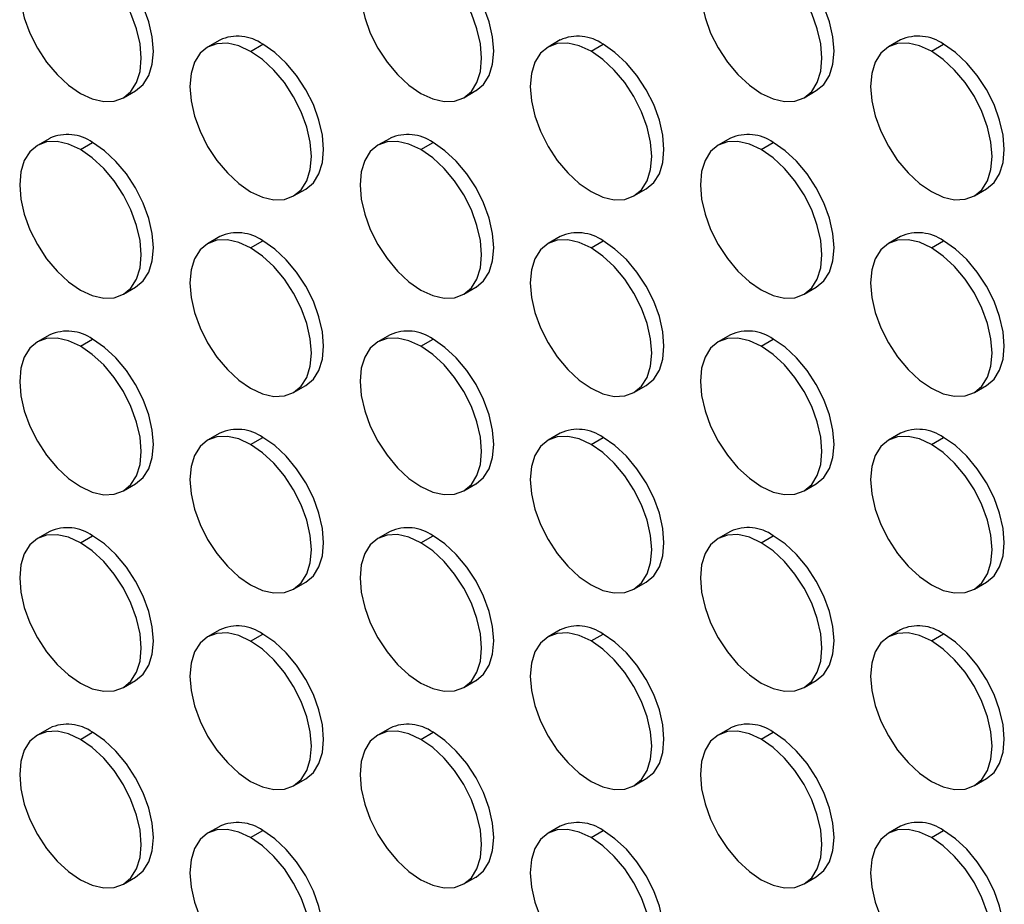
# Model space of a CAD drawing. Header units: millimetres. Extents: x 0 to 2794, y 0 to 2159.
# Tile 29 of 44: x 2425 to 2539, y 1289 to 1392. Entities that reach past the tile are written whole.
import ezdxf

# ---------------------------------------------------------------- set-up
doc = ezdxf.new("R2010")
doc.units = ezdxf.units.MM
doc.header["$LTSCALE"] = 10

msp = doc.modelspace()

# ---------------------------------------------------------------- linework, layer by layer
for p, q in [((2447.9, 1389.8), (2446.48, 1388.99)), ((2487.49, 1389.81), (2486.08, 1388.99)), ((2527.09, 1389.81), (2525.68, 1389)), ((2451.48, 1388.49), (2452.9, 1389.31)), ((2491.08, 1388.5), (2492.49, 1389.31)), ((2530.68, 1388.5), (2532.09, 1389.32)), ((2436.68, 1383.1), (2438.1, 1383.91)), ((2476.28, 1383.1), (2477.69, 1383.92)), ((2515.88, 1383.1), (2517.29, 1383.92)), ((2428.1, 1378.37), (2426.68, 1377.55)), ((2467.7, 1378.37), (2466.28, 1377.56)), ((2507.29, 1378.38), (2505.88, 1377.56)), ((2431.68, 1377.06), (2433.1, 1377.88)), ((2471.28, 1377.06), (2472.7, 1377.88)), ((2510.88, 1377.07), (2512.29, 1377.88)), ((2456.48, 1371.67), (2457.9, 1372.48)), ((2496.08, 1371.67), (2497.49, 1372.49)), ((2535.68, 1371.67), (2537.09, 1372.49)), ((2447.9, 1366.94), (2446.48, 1366.12)), ((2487.49, 1366.94), (2486.08, 1366.13)), ((2527.09, 1366.95), (2525.68, 1366.13)), ((2451.48, 1365.63), (2452.9, 1366.45)), ((2491.08, 1365.63), (2492.49, 1366.45)), ((2530.68, 1365.64), (2532.09, 1366.45)), ((2436.68, 1360.23), (2438.1, 1361.05)), ((2476.28, 1360.24), (2477.69, 1361.05)), ((2515.88, 1360.24), (2517.29, 1361.06)), ((2428.1, 1355.51), (2426.68, 1354.69)), ((2467.7, 1355.51), (2466.28, 1354.7)), ((2507.29, 1355.52), (2505.88, 1354.7)), ((2431.68, 1354.2), (2433.1, 1355.01)), ((2471.28, 1354.2), (2472.7, 1355.02)), ((2510.88, 1354.2), (2512.29, 1355.02)), ((2456.48, 1348.8), (2457.9, 1349.62)), ((2496.08, 1348.81), (2497.49, 1349.62)), ((2535.68, 1348.81), (2537.09, 1349.63)), ((2447.9, 1344.08), (2446.48, 1343.26)), ((2487.49, 1344.08), (2486.08, 1343.27)), ((2527.09, 1344.09), (2525.68, 1343.27)), ((2451.48, 1342.77), (2452.9, 1343.58)), ((2491.08, 1342.77), (2492.49, 1343.59)), ((2530.68, 1342.77), (2532.09, 1343.59)), ((2436.68, 1337.37), (2438.1, 1338.19)), ((2476.28, 1337.37), (2477.69, 1338.19)), ((2515.88, 1337.38), (2517.29, 1338.19)), ((2428.1, 1332.64), (2426.68, 1331.83)), ((2467.7, 1332.65), (2466.28, 1331.83)), ((2507.29, 1332.65), (2505.88, 1331.84)), ((2431.68, 1331.33), (2433.1, 1332.15)), ((2471.28, 1331.34), (2472.7, 1332.15)), ((2510.88, 1331.34), (2512.29, 1332.16)), ((2456.48, 1325.94), (2457.9, 1326.76)), ((2496.08, 1325.94), (2497.49, 1326.76)), ((2535.68, 1325.95), (2537.09, 1326.76)), ((2447.9, 1321.21), (2446.48, 1320.4)), ((2487.49, 1321.22), (2486.08, 1320.4)), ((2527.09, 1321.22), (2525.68, 1320.41)), ((2451.48, 1319.9), (2452.9, 1320.72)), ((2491.08, 1319.91), (2492.49, 1320.72)), ((2530.68, 1319.91), (2532.09, 1320.73)), ((2436.68, 1314.51), (2438.1, 1315.32)), ((2476.28, 1314.51), (2477.69, 1315.33)), ((2515.88, 1314.51), (2517.29, 1315.33)), ((2428.1, 1309.78), (2426.68, 1308.97)), ((2467.7, 1309.79), (2466.28, 1308.97)), ((2507.29, 1309.79), (2505.88, 1308.97)), ((2431.68, 1308.47), (2433.1, 1309.29)), ((2471.28, 1308.47), (2472.7, 1309.29)), ((2510.88, 1308.48), (2512.29, 1309.29)), ((2456.48, 1303.08), (2457.9, 1303.89)), ((2496.08, 1303.08), (2497.49, 1303.9)), ((2535.68, 1303.09), (2537.09, 1303.9)), ((2447.9, 1298.35), (2446.48, 1297.54)), ((2487.49, 1298.36), (2486.08, 1297.54)), ((2527.09, 1298.36), (2525.68, 1297.54)), ((2451.48, 1297.04), (2452.9, 1297.86)), ((2491.08, 1297.04), (2492.49, 1297.86)), ((2530.68, 1297.05), (2532.09, 1297.86)), ((2436.68, 1291.64), (2438.1, 1292.46)), ((2476.28, 1291.65), (2477.69, 1292.46)), ((2515.88, 1291.65), (2517.29, 1292.47))]:
    msp.add_line(p, q)
at = {"flags": 128}
for points in [[(2431.68, 1399.92), (2430.3, 1400.56), (2428.98, 1400.86), (2427.75, 1400.81), (2426.68, 1400.42), (2425.8, 1399.69), (2425.15, 1398.65), (2424.75, 1397.35), (2424.61, 1395.84), (2424.75, 1394.17), (2425.15, 1392.4), (2425.8, 1390.61), (2426.68, 1388.87), (2427.75, 1387.24), (2428.98, 1385.78), (2430.3, 1384.55), (2431.68, 1383.59)], [(2431.68, 1383.59), (2433.06, 1382.95), (2434.39, 1382.65), (2435.61, 1382.7), (2436.68, 1383.1), (2437.56, 1383.83), (2438.22, 1384.86), (2438.62, 1386.16), (2438.75, 1387.68), (2438.62, 1389.35), (2438.22, 1391.11), (2437.56, 1392.9), (2436.68, 1394.64), (2435.61, 1396.28), (2434.39, 1397.74), (2433.06, 1398.97), (2431.68, 1399.92)], [(2438.1, 1383.91), (2438.1, 1383.91), (2438.98, 1384.64), (2439.63, 1385.68), (2440.03, 1386.98), (2440.17, 1388.49), (2440.03, 1390.16), (2439.63, 1391.93), (2438.98, 1393.72), (2438.1, 1395.46), (2437.03, 1397.1), (2435.8, 1398.56), (2434.48, 1399.79), (2433.1, 1400.74)], [(2471.28, 1399.93), (2469.9, 1400.57), (2468.57, 1400.87), (2467.35, 1400.82), (2466.28, 1400.42), (2465.4, 1399.69), (2464.75, 1398.66), (2464.35, 1397.36), (2464.21, 1395.84), (2464.35, 1394.17), (2464.75, 1392.41), (2465.4, 1390.62), (2466.28, 1388.87), (2467.35, 1387.24), (2468.57, 1385.78), (2469.9, 1384.55), (2471.28, 1383.6)], [(2471.28, 1383.6), (2472.66, 1382.96), (2473.99, 1382.65), (2475.21, 1382.7), (2476.28, 1383.1), (2477.16, 1383.83), (2477.81, 1384.86), (2478.22, 1386.16), (2478.35, 1387.68), (2478.22, 1389.35), (2477.81, 1391.11), (2477.16, 1392.9), (2476.28, 1394.65), (2475.21, 1396.28), (2473.99, 1397.74), (2472.66, 1398.97), (2471.28, 1399.93)], [(2477.69, 1383.92), (2477.7, 1383.92), (2478.57, 1384.65), (2479.23, 1385.68), (2479.63, 1386.98), (2479.77, 1388.5), (2479.63, 1390.17), (2479.23, 1391.93), (2478.57, 1393.72), (2477.7, 1395.46), (2476.62, 1397.1), (2475.4, 1398.56), (2474.07, 1399.79), (2472.7, 1400.74)], [(2510.88, 1399.93), (2509.5, 1400.57), (2508.17, 1400.87), (2506.95, 1400.82), (2505.88, 1400.42), (2505, 1399.7), (2504.35, 1398.66), (2503.94, 1397.36), (2503.81, 1395.85), (2503.94, 1394.18), (2504.35, 1392.41), (2505, 1390.62), (2505.88, 1388.88), (2506.95, 1387.24), (2508.17, 1385.78), (2509.5, 1384.55), (2510.88, 1383.6)], [(2510.88, 1383.6), (2512.26, 1382.96), (2513.58, 1382.66), (2514.81, 1382.71), (2515.88, 1383.1), (2516.76, 1383.83), (2517.41, 1384.87), (2517.81, 1386.17), (2517.95, 1387.68), (2517.81, 1389.35), (2517.41, 1391.12), (2516.76, 1392.91), (2515.88, 1394.65), (2514.81, 1396.29), (2513.58, 1397.75), (2512.26, 1398.98), (2510.88, 1399.93)], [(2517.29, 1383.92), (2517.29, 1383.92), (2518.17, 1384.65), (2518.83, 1385.68), (2519.23, 1386.98), (2519.36, 1388.5), (2519.23, 1390.17), (2518.83, 1391.93), (2518.17, 1393.72), (2517.29, 1395.47), (2516.22, 1397.1), (2515, 1398.56), (2513.67, 1399.79), (2512.29, 1400.75)], [(2451.48, 1388.49), (2450.1, 1389.13), (2448.78, 1389.43), (2447.55, 1389.38), (2446.48, 1388.99), (2445.6, 1388.26), (2444.95, 1387.22), (2444.55, 1385.92), (2444.41, 1384.41), (2444.55, 1382.74), (2444.95, 1380.97), (2445.6, 1379.19), (2446.48, 1377.44), (2447.55, 1375.81), (2448.78, 1374.35), (2450.1, 1373.12), (2451.48, 1372.16)], [(2451.48, 1372.16), (2452.86, 1371.52), (2454.19, 1371.22), (2455.41, 1371.27), (2456.48, 1371.67), (2457.36, 1372.4), (2458.01, 1373.43), (2458.42, 1374.73), (2458.55, 1376.25), (2458.42, 1377.92), (2458.01, 1379.68), (2457.36, 1381.47), (2456.48, 1383.21), (2455.41, 1384.85), (2454.19, 1386.31), (2452.86, 1387.54), (2451.48, 1388.49)], [(2457.9, 1372.48), (2457.9, 1372.48), (2458.78, 1373.21), (2459.43, 1374.25), (2459.83, 1375.55), (2459.97, 1377.06), (2459.83, 1378.73), (2459.43, 1380.5), (2458.78, 1382.29), (2457.9, 1384.03), (2456.82, 1385.67), (2455.6, 1387.13), (2454.28, 1388.36), (2452.9, 1389.31)], [(2491.08, 1388.5), (2489.7, 1389.14), (2488.37, 1389.44), (2487.15, 1389.39), (2486.08, 1388.99), (2485.2, 1388.26), (2484.55, 1387.23), (2484.14, 1385.93), (2484.01, 1384.41), (2484.14, 1382.74), (2484.55, 1380.98), (2485.2, 1379.19), (2486.08, 1377.44), (2487.15, 1375.81), (2488.37, 1374.35), (2489.7, 1373.12), (2491.08, 1372.17)], [(2491.08, 1372.17), (2492.46, 1371.53), (2493.79, 1371.23), (2495.01, 1371.27), (2496.08, 1371.67), (2496.96, 1372.4), (2497.61, 1373.44), (2498.02, 1374.73), (2498.15, 1376.25), (2498.02, 1377.92), (2497.61, 1379.68), (2496.96, 1381.47), (2496.08, 1383.22), (2495.01, 1384.85), (2493.79, 1386.31), (2492.46, 1387.54), (2491.08, 1388.5)], [(2497.49, 1372.49), (2497.49, 1372.49), (2498.37, 1373.22), (2499.03, 1374.25), (2499.43, 1375.55), (2499.57, 1377.07), (2499.43, 1378.74), (2499.03, 1380.5), (2498.37, 1382.29), (2497.49, 1384.03), (2496.42, 1385.67), (2495.2, 1387.13), (2493.87, 1388.36), (2492.49, 1389.31)], [(2530.68, 1388.5), (2529.3, 1389.14), (2527.97, 1389.44), (2526.75, 1389.39), (2525.68, 1389), (2524.8, 1388.27), (2524.15, 1387.23), (2523.74, 1385.93), (2523.61, 1384.42), (2523.74, 1382.75), (2524.15, 1380.98), (2524.8, 1379.19), (2525.68, 1377.45), (2526.75, 1375.81), (2527.97, 1374.35), (2529.3, 1373.12), (2530.68, 1372.17)], [(2530.68, 1372.17), (2532.06, 1371.53), (2533.38, 1371.23), (2534.61, 1371.28), (2535.68, 1371.67), (2536.56, 1372.4), (2537.21, 1373.44), (2537.61, 1374.74), (2537.75, 1376.25), (2537.61, 1377.92), (2537.21, 1379.69), (2536.56, 1381.48), (2535.68, 1383.22), (2534.61, 1384.86), (2533.38, 1386.32), (2532.06, 1387.55), (2530.68, 1388.5)], [(2537.09, 1372.49), (2537.09, 1372.49), (2537.97, 1373.22), (2538.62, 1374.26), (2539.03, 1375.55), (2539.16, 1377.07), (2539.03, 1378.74), (2538.62, 1380.5), (2537.97, 1382.29), (2537.09, 1384.04), (2536.02, 1385.67), (2534.8, 1387.13), (2533.47, 1388.36), (2532.09, 1389.32)], [(2431.68, 1377.06), (2430.3, 1377.7), (2428.98, 1378), (2427.75, 1377.95), (2426.68, 1377.55), (2425.8, 1376.82), (2425.15, 1375.79), (2424.75, 1374.49), (2424.61, 1372.98), (2424.75, 1371.3), (2425.15, 1369.54), (2425.8, 1367.75), (2426.68, 1366.01), (2427.75, 1364.37), (2428.98, 1362.91), (2430.3, 1361.68), (2431.68, 1360.73)], [(2431.68, 1360.73), (2433.06, 1360.09), (2434.39, 1359.79), (2435.61, 1359.84), (2436.68, 1360.23), (2437.56, 1360.96), (2438.22, 1362), (2438.62, 1363.3), (2438.75, 1364.81), (2438.62, 1366.48), (2438.22, 1368.25), (2437.56, 1370.04), (2436.68, 1371.78), (2435.61, 1373.42), (2434.39, 1374.88), (2433.06, 1376.11), (2431.68, 1377.06)], [(2438.1, 1361.05), (2438.1, 1361.05), (2438.98, 1361.78), (2439.63, 1362.81), (2440.03, 1364.11), (2440.17, 1365.63), (2440.03, 1367.3), (2439.63, 1369.06), (2438.98, 1370.85), (2438.1, 1372.6), (2437.03, 1374.23), (2435.8, 1375.69), (2434.48, 1376.92), (2433.1, 1377.88)], [(2471.28, 1377.06), (2469.9, 1377.7), (2468.57, 1378), (2467.35, 1377.95), (2466.28, 1377.56), (2465.4, 1376.83), (2464.75, 1375.79), (2464.35, 1374.49), (2464.21, 1372.98), (2464.35, 1371.31), (2464.75, 1369.54), (2465.4, 1367.76), (2466.28, 1366.01), (2467.35, 1364.38), (2468.57, 1362.92), (2469.9, 1361.69), (2471.28, 1360.73)], [(2471.28, 1360.73), (2472.66, 1360.09), (2473.99, 1359.79), (2475.21, 1359.84), (2476.28, 1360.24), (2477.16, 1360.97), (2477.81, 1362), (2478.22, 1363.3), (2478.35, 1364.82), (2478.22, 1366.49), (2477.81, 1368.25), (2477.16, 1370.04), (2476.28, 1371.79), (2475.21, 1373.42), (2473.99, 1374.88), (2472.66, 1376.11), (2471.28, 1377.06)], [(2477.69, 1361.05), (2477.7, 1361.05), (2478.57, 1361.78), (2479.23, 1362.82), (2479.63, 1364.12), (2479.77, 1365.63), (2479.63, 1367.3), (2479.23, 1369.07), (2478.57, 1370.86), (2477.7, 1372.6), (2476.62, 1374.24), (2475.4, 1375.7), (2474.07, 1376.93), (2472.7, 1377.88)], [(2510.88, 1377.07), (2509.5, 1377.71), (2508.17, 1378.01), (2506.95, 1377.96), (2505.88, 1377.56), (2505, 1376.83), (2504.35, 1375.8), (2503.94, 1374.5), (2503.81, 1372.98), (2503.94, 1371.31), (2504.35, 1369.55), (2505, 1367.76), (2505.88, 1366.01), (2506.95, 1364.38), (2508.17, 1362.92), (2509.5, 1361.69), (2510.88, 1360.74)], [(2510.88, 1360.74), (2512.26, 1360.1), (2513.58, 1359.8), (2514.81, 1359.84), (2515.88, 1360.24), (2516.76, 1360.97), (2517.41, 1362.01), (2517.81, 1363.3), (2517.95, 1364.82), (2517.81, 1366.49), (2517.41, 1368.25), (2516.76, 1370.04), (2515.88, 1371.79), (2514.81, 1373.42), (2513.58, 1374.88), (2512.26, 1376.11), (2510.88, 1377.07)], [(2517.29, 1361.06), (2517.29, 1361.06), (2518.17, 1361.79), (2518.83, 1362.82), (2519.23, 1364.12), (2519.36, 1365.64), (2519.23, 1367.31), (2518.83, 1369.07), (2518.17, 1370.86), (2517.29, 1372.61), (2516.22, 1374.24), (2515, 1375.7), (2513.67, 1376.93), (2512.29, 1377.88)], [(2451.48, 1365.63), (2450.1, 1366.27), (2448.78, 1366.57), (2447.55, 1366.52), (2446.48, 1366.12), (2445.6, 1365.39), (2444.95, 1364.36), (2444.55, 1363.06), (2444.41, 1361.55), (2444.55, 1359.87), (2444.95, 1358.11), (2445.6, 1356.32), (2446.48, 1354.58), (2447.55, 1352.94), (2448.78, 1351.48), (2450.1, 1350.25), (2451.48, 1349.3)], [(2451.48, 1349.3), (2452.86, 1348.66), (2454.19, 1348.36), (2455.41, 1348.41), (2456.48, 1348.8), (2457.36, 1349.53), (2458.01, 1350.57), (2458.42, 1351.87), (2458.55, 1353.38), (2458.42, 1355.05), (2458.01, 1356.82), (2457.36, 1358.61), (2456.48, 1360.35), (2455.41, 1361.99), (2454.19, 1363.45), (2452.86, 1364.68), (2451.48, 1365.63)], [(2457.9, 1349.62), (2457.9, 1349.62), (2458.78, 1350.35), (2459.43, 1351.38), (2459.83, 1352.68), (2459.97, 1354.2), (2459.83, 1355.87), (2459.43, 1357.63), (2458.78, 1359.42), (2457.9, 1361.17), (2456.82, 1362.8), (2455.6, 1364.26), (2454.28, 1365.49), (2452.9, 1366.45)], [(2491.08, 1365.63), (2489.7, 1366.27), (2488.37, 1366.57), (2487.15, 1366.53), (2486.08, 1366.13), (2485.2, 1365.4), (2484.55, 1364.36), (2484.14, 1363.06), (2484.01, 1361.55), (2484.14, 1359.88), (2484.55, 1358.11), (2485.2, 1356.33), (2486.08, 1354.58), (2487.15, 1352.95), (2488.37, 1351.49), (2489.7, 1350.26), (2491.08, 1349.3)], [(2491.08, 1349.3), (2492.46, 1348.66), (2493.79, 1348.36), (2495.01, 1348.41), (2496.08, 1348.81), (2496.96, 1349.54), (2497.61, 1350.57), (2498.02, 1351.87), (2498.15, 1353.39), (2498.02, 1355.06), (2497.61, 1356.82), (2496.96, 1358.61), (2496.08, 1360.36), (2495.01, 1361.99), (2493.79, 1363.45), (2492.46, 1364.68), (2491.08, 1365.63)], [(2497.49, 1349.62), (2497.49, 1349.62), (2498.37, 1350.35), (2499.03, 1351.39), (2499.43, 1352.69), (2499.57, 1354.2), (2499.43, 1355.87), (2499.03, 1357.64), (2498.37, 1359.43), (2497.49, 1361.17), (2496.42, 1362.81), (2495.2, 1364.27), (2493.87, 1365.5), (2492.49, 1366.45)], [(2530.68, 1365.64), (2529.3, 1366.28), (2527.97, 1366.58), (2526.75, 1366.53), (2525.68, 1366.13), (2524.8, 1365.4), (2524.15, 1364.37), (2523.74, 1363.07), (2523.61, 1361.55), (2523.74, 1359.88), (2524.15, 1358.12), (2524.8, 1356.33), (2525.68, 1354.58), (2526.75, 1352.95), (2527.97, 1351.49), (2529.3, 1350.26), (2530.68, 1349.31)], [(2530.68, 1349.31), (2532.06, 1348.67), (2533.38, 1348.37), (2534.61, 1348.41), (2535.68, 1348.81), (2536.56, 1349.54), (2537.21, 1350.58), (2537.61, 1351.88), (2537.75, 1353.39), (2537.61, 1355.06), (2537.21, 1356.83), (2536.56, 1358.61), (2535.68, 1360.36), (2534.61, 1361.99), (2533.38, 1363.45), (2532.06, 1364.68), (2530.68, 1365.64)], [(2537.09, 1349.63), (2537.09, 1349.63), (2537.97, 1350.36), (2538.62, 1351.39), (2539.03, 1352.69), (2539.16, 1354.21), (2539.03, 1355.88), (2538.62, 1357.64), (2537.97, 1359.43), (2537.09, 1361.18), (2536.02, 1362.81), (2534.8, 1364.27), (2533.47, 1365.5), (2532.09, 1366.45)], [(2510.88, 1354.2), (2509.5, 1354.84), (2508.17, 1355.14), (2506.95, 1355.1), (2505.88, 1354.7), (2505, 1353.97), (2504.35, 1352.93), (2503.94, 1351.63), (2503.81, 1350.12), (2503.94, 1348.45), (2504.35, 1346.68), (2505, 1344.9), (2505.88, 1343.15), (2506.95, 1341.52), (2508.17, 1340.06), (2509.5, 1338.83), (2510.88, 1337.87)], [(2431.68, 1354.2), (2430.3, 1354.84), (2428.98, 1355.14), (2427.75, 1355.09), (2426.68, 1354.69), (2425.8, 1353.96), (2425.15, 1352.93), (2424.75, 1351.63), (2424.61, 1350.11), (2424.75, 1348.44), (2425.15, 1346.68), (2425.8, 1344.89), (2426.68, 1343.14), (2427.75, 1341.51), (2428.98, 1340.05), (2430.3, 1338.82), (2431.68, 1337.87)], [(2431.68, 1337.87), (2433.06, 1337.23), (2434.39, 1336.92), (2435.61, 1336.97), (2436.68, 1337.37), (2437.56, 1338.1), (2438.22, 1339.13), (2438.62, 1340.43), (2438.75, 1341.95), (2438.62, 1343.62), (2438.22, 1345.38), (2437.56, 1347.17), (2436.68, 1348.92), (2435.61, 1350.55), (2434.39, 1352.01), (2433.06, 1353.24), (2431.68, 1354.2)], [(2438.1, 1338.19), (2438.1, 1338.19), (2438.98, 1338.92), (2439.63, 1339.95), (2440.03, 1341.25), (2440.17, 1342.77), (2440.03, 1344.44), (2439.63, 1346.2), (2438.98, 1347.99), (2438.1, 1349.73), (2437.03, 1351.37), (2435.8, 1352.83), (2434.48, 1354.06), (2433.1, 1355.01)], [(2471.28, 1354.2), (2469.9, 1354.84), (2468.57, 1355.14), (2467.35, 1355.09), (2466.28, 1354.69), (2465.4, 1353.97), (2464.75, 1352.93), (2464.35, 1351.63), (2464.21, 1350.12), (2464.35, 1348.45), (2464.75, 1346.68), (2465.4, 1344.89), (2466.28, 1343.15), (2467.35, 1341.51), (2468.57, 1340.05), (2469.9, 1338.82), (2471.28, 1337.87)], [(2471.28, 1337.87), (2472.66, 1337.23), (2473.99, 1336.93), (2475.21, 1336.98), (2476.28, 1337.37), (2477.16, 1338.1), (2477.81, 1339.14), (2478.22, 1340.44), (2478.35, 1341.95), (2478.22, 1343.62), (2477.81, 1345.39), (2477.16, 1347.18), (2476.28, 1348.92), (2475.21, 1350.56), (2473.99, 1352.02), (2472.66, 1353.25), (2471.28, 1354.2)], [(2477.69, 1338.19), (2477.7, 1338.19), (2478.57, 1338.92), (2479.23, 1339.95), (2479.63, 1341.25), (2479.77, 1342.77), (2479.63, 1344.44), (2479.23, 1346.2), (2478.57, 1347.99), (2477.7, 1349.74), (2476.62, 1351.37), (2475.4, 1352.83), (2474.07, 1354.06), (2472.7, 1355.02)], [(2510.88, 1337.87), (2512.26, 1337.23), (2513.58, 1336.93), (2514.81, 1336.98), (2515.88, 1337.38), (2516.76, 1338.11), (2517.41, 1339.14), (2517.81, 1340.44), (2517.95, 1341.96), (2517.81, 1343.63), (2517.41, 1345.39), (2516.76, 1347.18), (2515.88, 1348.93), (2514.81, 1350.56), (2513.58, 1352.02), (2512.26, 1353.25), (2510.88, 1354.2)], [(2517.29, 1338.19), (2517.29, 1338.19), (2518.17, 1338.92), (2518.83, 1339.96), (2519.23, 1341.26), (2519.36, 1342.77), (2519.23, 1344.44), (2518.83, 1346.21), (2518.17, 1348), (2517.29, 1349.74), (2516.22, 1351.38), (2515, 1352.84), (2513.67, 1354.07), (2512.29, 1355.02)], [(2451.48, 1342.77), (2450.1, 1343.41), (2448.78, 1343.71), (2447.55, 1343.66), (2446.48, 1343.26), (2445.6, 1342.53), (2444.95, 1341.5), (2444.55, 1340.2), (2444.41, 1338.68), (2444.55, 1337.01), (2444.95, 1335.25), (2445.6, 1333.46), (2446.48, 1331.71), (2447.55, 1330.08), (2448.78, 1328.62), (2450.1, 1327.39), (2451.48, 1326.44)], [(2491.08, 1342.77), (2489.7, 1343.41), (2488.37, 1343.71), (2487.15, 1343.66), (2486.08, 1343.27), (2485.2, 1342.54), (2484.55, 1341.5), (2484.14, 1340.2), (2484.01, 1338.69), (2484.14, 1337.02), (2484.55, 1335.25), (2485.2, 1333.46), (2486.08, 1331.72), (2487.15, 1330.08), (2488.37, 1328.62), (2489.7, 1327.39), (2491.08, 1326.44)], [(2530.68, 1342.77), (2529.3, 1343.41), (2527.97, 1343.71), (2526.75, 1343.67), (2525.68, 1343.27), (2524.8, 1342.54), (2524.15, 1341.5), (2523.74, 1340.21), (2523.61, 1338.69), (2523.74, 1337.02), (2524.15, 1335.26), (2524.8, 1333.47), (2525.68, 1331.72), (2526.75, 1330.09), (2527.97, 1328.63), (2529.3, 1327.4), (2530.68, 1326.44)], [(2451.48, 1326.44), (2452.86, 1325.8), (2454.19, 1325.5), (2455.41, 1325.54), (2456.48, 1325.94), (2457.36, 1326.67), (2458.01, 1327.71), (2458.42, 1329), (2458.55, 1330.52), (2458.42, 1332.19), (2458.01, 1333.95), (2457.36, 1335.74), (2456.48, 1337.49), (2455.41, 1339.12), (2454.19, 1340.58), (2452.86, 1341.81), (2451.48, 1342.77)], [(2457.9, 1326.76), (2457.9, 1326.76), (2458.78, 1327.49), (2459.43, 1328.52), (2459.83, 1329.82), (2459.97, 1331.34), (2459.83, 1333.01), (2459.43, 1334.77), (2458.78, 1336.56), (2457.9, 1338.3), (2456.82, 1339.94), (2455.6, 1341.4), (2454.28, 1342.63), (2452.9, 1343.58)], [(2491.08, 1326.44), (2492.46, 1325.8), (2493.79, 1325.5), (2495.01, 1325.55), (2496.08, 1325.94), (2496.96, 1326.67), (2497.61, 1327.71), (2498.02, 1329.01), (2498.15, 1330.52), (2498.02, 1332.19), (2497.61, 1333.96), (2496.96, 1335.75), (2496.08, 1337.49), (2495.01, 1339.13), (2493.79, 1340.59), (2492.46, 1341.82), (2491.08, 1342.77)], [(2497.49, 1326.76), (2497.49, 1326.76), (2498.37, 1327.49), (2499.03, 1328.53), (2499.43, 1329.82), (2499.57, 1331.34), (2499.43, 1333.01), (2499.03, 1334.77), (2498.37, 1336.56), (2497.49, 1338.31), (2496.42, 1339.94), (2495.2, 1341.4), (2493.87, 1342.63), (2492.49, 1343.59)], [(2530.68, 1326.44), (2532.06, 1325.8), (2533.38, 1325.5), (2534.61, 1325.55), (2535.68, 1325.95), (2536.56, 1326.68), (2537.21, 1327.71), (2537.61, 1329.01), (2537.75, 1330.53), (2537.61, 1332.2), (2537.21, 1333.96), (2536.56, 1335.75), (2535.68, 1337.5), (2534.61, 1339.13), (2533.38, 1340.59), (2532.06, 1341.82), (2530.68, 1342.77)], [(2537.09, 1326.76), (2537.09, 1326.76), (2537.97, 1327.49), (2538.62, 1328.53), (2539.03, 1329.83), (2539.16, 1331.34), (2539.03, 1333.01), (2538.62, 1334.78), (2537.97, 1336.57), (2537.09, 1338.31), (2536.02, 1339.95), (2534.8, 1341.41), (2533.47, 1342.64), (2532.09, 1343.59)], [(2431.68, 1331.33), (2430.3, 1331.97), (2428.98, 1332.27), (2427.75, 1332.22), (2426.68, 1331.83), (2425.8, 1331.1), (2425.15, 1330.06), (2424.75, 1328.76), (2424.61, 1327.25), (2424.75, 1325.58), (2425.15, 1323.81), (2425.8, 1322.03), (2426.68, 1320.28), (2427.75, 1318.65), (2428.98, 1317.19), (2430.3, 1315.96), (2431.68, 1315)], [(2471.28, 1331.34), (2469.9, 1331.98), (2468.57, 1332.28), (2467.35, 1332.23), (2466.28, 1331.83), (2465.4, 1331.1), (2464.75, 1330.07), (2464.35, 1328.77), (2464.21, 1327.25), (2464.35, 1325.58), (2464.75, 1323.82), (2465.4, 1322.03), (2466.28, 1320.28), (2467.35, 1318.65), (2468.57, 1317.19), (2469.9, 1315.96), (2471.28, 1315.01)], [(2510.88, 1331.34), (2509.5, 1331.98), (2508.17, 1332.28), (2506.95, 1332.23), (2505.88, 1331.84), (2505, 1331.11), (2504.35, 1330.07), (2503.94, 1328.77), (2503.81, 1327.26), (2503.94, 1325.59), (2504.35, 1323.82), (2505, 1322.03), (2505.88, 1320.29), (2506.95, 1318.65), (2508.17, 1317.19), (2509.5, 1315.96), (2510.88, 1315.01)], [(2431.68, 1315), (2433.06, 1314.36), (2434.39, 1314.06), (2435.61, 1314.11), (2436.68, 1314.51), (2437.56, 1315.24), (2438.22, 1316.27), (2438.62, 1317.57), (2438.75, 1319.09), (2438.62, 1320.76), (2438.22, 1322.52), (2437.56, 1324.31), (2436.68, 1326.06), (2435.61, 1327.69), (2434.39, 1329.15), (2433.06, 1330.38), (2431.68, 1331.33)], [(2438.1, 1315.32), (2438.1, 1315.32), (2438.98, 1316.05), (2439.63, 1317.09), (2440.03, 1318.39), (2440.17, 1319.9), (2440.03, 1321.57), (2439.63, 1323.34), (2438.98, 1325.13), (2438.1, 1326.87), (2437.03, 1328.51), (2435.8, 1329.97), (2434.48, 1331.2), (2433.1, 1332.15)], [(2471.28, 1315.01), (2472.66, 1314.37), (2473.99, 1314.07), (2475.21, 1314.11), (2476.28, 1314.51), (2477.16, 1315.24), (2477.81, 1316.28), (2478.22, 1317.57), (2478.35, 1319.09), (2478.22, 1320.76), (2477.81, 1322.52), (2477.16, 1324.31), (2476.28, 1326.06), (2475.21, 1327.69), (2473.99, 1329.15), (2472.66, 1330.38), (2471.28, 1331.34)], [(2477.69, 1315.33), (2477.7, 1315.33), (2478.57, 1316.06), (2479.23, 1317.09), (2479.63, 1318.39), (2479.77, 1319.91), (2479.63, 1321.58), (2479.23, 1323.34), (2478.57, 1325.13), (2477.7, 1326.88), (2476.62, 1328.51), (2475.4, 1329.97), (2474.07, 1331.2), (2472.7, 1332.15)], [(2510.88, 1315.01), (2512.26, 1314.37), (2513.58, 1314.07), (2514.81, 1314.12), (2515.88, 1314.51), (2516.76, 1315.24), (2517.41, 1316.28), (2517.81, 1317.58), (2517.95, 1319.09), (2517.81, 1320.76), (2517.41, 1322.53), (2516.76, 1324.32), (2515.88, 1326.06), (2514.81, 1327.7), (2513.58, 1329.16), (2512.26, 1330.39), (2510.88, 1331.34)], [(2517.29, 1315.33), (2517.29, 1315.33), (2518.17, 1316.06), (2518.83, 1317.1), (2519.23, 1318.4), (2519.36, 1319.91), (2519.23, 1321.58), (2518.83, 1323.35), (2518.17, 1325.13), (2517.29, 1326.88), (2516.22, 1328.51), (2515, 1329.97), (2513.67, 1331.2), (2512.29, 1332.16)], [(2451.48, 1319.9), (2450.1, 1320.54), (2448.78, 1320.84), (2447.55, 1320.8), (2446.48, 1320.4), (2445.6, 1319.67), (2444.95, 1318.63), (2444.55, 1317.33), (2444.41, 1315.82), (2444.55, 1314.15), (2444.95, 1312.38), (2445.6, 1310.6), (2446.48, 1308.85), (2447.55, 1307.22), (2448.78, 1305.76), (2450.1, 1304.53), (2451.48, 1303.57)], [(2491.08, 1319.91), (2489.7, 1320.55), (2488.37, 1320.85), (2487.15, 1320.8), (2486.08, 1320.4), (2485.2, 1319.67), (2484.55, 1318.64), (2484.14, 1317.34), (2484.01, 1315.82), (2484.14, 1314.15), (2484.55, 1312.39), (2485.2, 1310.6), (2486.08, 1308.85), (2487.15, 1307.22), (2488.37, 1305.76), (2489.7, 1304.53), (2491.08, 1303.58)], [(2530.68, 1319.91), (2529.3, 1320.55), (2527.97, 1320.85), (2526.75, 1320.8), (2525.68, 1320.41), (2524.8, 1319.68), (2524.15, 1318.64), (2523.74, 1317.34), (2523.61, 1315.83), (2523.74, 1314.16), (2524.15, 1312.39), (2524.8, 1310.6), (2525.68, 1308.86), (2526.75, 1307.22), (2527.97, 1305.76), (2529.3, 1304.53), (2530.68, 1303.58)], [(2451.48, 1303.57), (2452.86, 1302.93), (2454.19, 1302.63), (2455.41, 1302.68), (2456.48, 1303.08), (2457.36, 1303.81), (2458.01, 1304.84), (2458.42, 1306.14), (2458.55, 1307.66), (2458.42, 1309.33), (2458.01, 1311.09), (2457.36, 1312.88), (2456.48, 1314.63), (2455.41, 1316.26), (2454.19, 1317.72), (2452.86, 1318.95), (2451.48, 1319.9)], [(2457.9, 1303.89), (2457.9, 1303.89), (2458.78, 1304.62), (2459.43, 1305.66), (2459.83, 1306.96), (2459.97, 1308.47), (2459.83, 1310.14), (2459.43, 1311.91), (2458.78, 1313.7), (2457.9, 1315.44), (2456.82, 1317.08), (2455.6, 1318.54), (2454.28, 1319.77), (2452.9, 1320.72)], [(2491.08, 1303.58), (2492.46, 1302.94), (2493.79, 1302.64), (2495.01, 1302.68), (2496.08, 1303.08), (2496.96, 1303.81), (2497.61, 1304.85), (2498.02, 1306.15), (2498.15, 1307.66), (2498.02, 1309.33), (2497.61, 1311.1), (2496.96, 1312.88), (2496.08, 1314.63), (2495.01, 1316.26), (2493.79, 1317.72), (2492.46, 1318.95), (2491.08, 1319.91)], [(2497.49, 1303.9), (2497.49, 1303.9), (2498.37, 1304.63), (2499.03, 1305.66), (2499.43, 1306.96), (2499.57, 1308.48), (2499.43, 1310.15), (2499.03, 1311.91), (2498.37, 1313.7), (2497.49, 1315.45), (2496.42, 1317.08), (2495.2, 1318.54), (2493.87, 1319.77), (2492.49, 1320.72)], [(2530.68, 1303.58), (2532.06, 1302.94), (2533.38, 1302.64), (2534.61, 1302.69), (2535.68, 1303.09), (2536.56, 1303.81), (2537.21, 1304.85), (2537.61, 1306.15), (2537.75, 1307.66), (2537.61, 1309.33), (2537.21, 1311.1), (2536.56, 1312.89), (2535.68, 1314.63), (2534.61, 1316.27), (2533.38, 1317.73), (2532.06, 1318.96), (2530.68, 1319.91)], [(2537.09, 1303.9), (2537.09, 1303.9), (2537.97, 1304.63), (2538.62, 1305.67), (2539.03, 1306.97), (2539.16, 1308.48), (2539.03, 1310.15), (2538.62, 1311.92), (2537.97, 1313.7), (2537.09, 1315.45), (2536.02, 1317.08), (2534.8, 1318.54), (2533.47, 1319.77), (2532.09, 1320.73)], [(2431.68, 1308.47), (2430.3, 1309.11), (2428.98, 1309.41), (2427.75, 1309.36), (2426.68, 1308.96), (2425.8, 1308.24), (2425.15, 1307.2), (2424.75, 1305.9), (2424.61, 1304.39), (2424.75, 1302.72), (2425.15, 1300.95), (2425.8, 1299.16), (2426.68, 1297.42), (2427.75, 1295.78), (2428.98, 1294.32), (2430.3, 1293.09), (2431.68, 1292.14)], [(2471.28, 1308.47), (2469.9, 1309.11), (2468.57, 1309.41), (2467.35, 1309.37), (2466.28, 1308.97), (2465.4, 1308.24), (2464.75, 1307.2), (2464.35, 1305.9), (2464.21, 1304.39), (2464.35, 1302.72), (2464.75, 1300.95), (2465.4, 1299.17), (2466.28, 1297.42), (2467.35, 1295.79), (2468.57, 1294.33), (2469.9, 1293.1), (2471.28, 1292.14)], [(2510.88, 1308.48), (2509.5, 1309.12), (2508.17, 1309.42), (2506.95, 1309.37), (2505.88, 1308.97), (2505, 1308.24), (2504.35, 1307.21), (2503.94, 1305.91), (2503.81, 1304.39), (2503.94, 1302.72), (2504.35, 1300.96), (2505, 1299.17), (2505.88, 1297.42), (2506.95, 1295.79), (2508.17, 1294.33), (2509.5, 1293.1), (2510.88, 1292.15)], [(2431.68, 1292.14), (2433.06, 1291.5), (2434.39, 1291.2), (2435.61, 1291.25), (2436.68, 1291.64), (2437.56, 1292.37), (2438.22, 1293.41), (2438.62, 1294.71), (2438.75, 1296.22), (2438.62, 1297.89), (2438.22, 1299.66), (2437.56, 1301.45), (2436.68, 1303.19), (2435.61, 1304.83), (2434.39, 1306.29), (2433.06, 1307.52), (2431.68, 1308.47)], [(2438.1, 1292.46), (2438.1, 1292.46), (2438.98, 1293.19), (2439.63, 1294.22), (2440.03, 1295.52), (2440.17, 1297.04), (2440.03, 1298.71), (2439.63, 1300.47), (2438.98, 1302.26), (2438.1, 1304.01), (2437.03, 1305.64), (2435.8, 1307.1), (2434.48, 1308.33), (2433.1, 1309.29)], [(2471.28, 1292.14), (2472.66, 1291.5), (2473.99, 1291.2), (2475.21, 1291.25), (2476.28, 1291.65), (2477.16, 1292.38), (2477.81, 1293.41), (2478.22, 1294.71), (2478.35, 1296.23), (2478.22, 1297.9), (2477.81, 1299.66), (2477.16, 1301.45), (2476.28, 1303.2), (2475.21, 1304.83), (2473.99, 1306.29), (2472.66, 1307.52), (2471.28, 1308.47)], [(2477.69, 1292.46), (2477.7, 1292.46), (2478.57, 1293.19), (2479.23, 1294.23), (2479.63, 1295.53), (2479.77, 1297.04), (2479.63, 1298.71), (2479.23, 1300.48), (2478.57, 1302.27), (2477.7, 1304.01), (2476.62, 1305.65), (2475.4, 1307.11), (2474.07, 1308.34), (2472.7, 1309.29)], [(2510.88, 1292.15), (2512.26, 1291.51), (2513.58, 1291.21), (2514.81, 1291.25), (2515.88, 1291.65), (2516.76, 1292.38), (2517.41, 1293.42), (2517.81, 1294.72), (2517.95, 1296.23), (2517.81, 1297.9), (2517.41, 1299.67), (2516.76, 1301.45), (2515.88, 1303.2), (2514.81, 1304.83), (2513.58, 1306.29), (2512.26, 1307.52), (2510.88, 1308.48)], [(2517.29, 1292.47), (2517.29, 1292.47), (2518.17, 1293.2), (2518.83, 1294.23), (2519.23, 1295.53), (2519.36, 1297.05), (2519.23, 1298.72), (2518.83, 1300.48), (2518.17, 1302.27), (2517.29, 1304.02), (2516.22, 1305.65), (2515, 1307.11), (2513.67, 1308.34), (2512.29, 1309.29)], [(2451.48, 1297.04), (2450.1, 1297.68), (2448.78, 1297.98), (2447.55, 1297.93), (2446.48, 1297.54), (2445.6, 1296.81), (2444.95, 1295.77), (2444.55, 1294.47), (2444.41, 1292.96), (2444.55, 1291.29), (2444.95, 1289.52), (2445.6, 1287.73), (2446.48, 1285.99), (2447.55, 1284.35), (2448.78, 1282.89), (2450.1, 1281.66), (2451.48, 1280.71)], [(2491.08, 1297.04), (2489.7, 1297.68), (2488.37, 1297.98), (2487.15, 1297.94), (2486.08, 1297.54), (2485.2, 1296.81), (2484.55, 1295.77), (2484.14, 1294.48), (2484.01, 1292.96), (2484.14, 1291.29), (2484.55, 1289.53), (2485.2, 1287.74), (2486.08, 1285.99), (2487.15, 1284.36), (2488.37, 1282.9), (2489.7, 1281.67), (2491.08, 1280.71)], [(2530.68, 1297.05), (2529.3, 1297.69), (2527.97, 1297.99), (2526.75, 1297.94), (2525.68, 1297.54), (2524.8, 1296.81), (2524.15, 1295.78), (2523.74, 1294.48), (2523.61, 1292.96), (2523.74, 1291.29), (2524.15, 1289.53), (2524.8, 1287.74), (2525.68, 1285.99), (2526.75, 1284.36), (2527.97, 1282.9), (2529.3, 1281.67), (2530.68, 1280.72)], [(2451.48, 1280.71), (2452.86, 1280.07), (2454.19, 1279.77), (2455.41, 1279.82), (2456.48, 1280.21), (2457.36, 1280.94), (2458.01, 1281.98), (2458.42, 1283.28), (2458.55, 1284.79), (2458.42, 1286.46), (2458.01, 1288.23), (2457.36, 1290.02), (2456.48, 1291.76), (2455.41, 1293.4), (2454.19, 1294.86), (2452.86, 1296.09), (2451.48, 1297.04)], [(2457.9, 1281.03), (2457.9, 1281.03), (2458.78, 1281.76), (2459.43, 1282.8), (2459.83, 1284.09), (2459.97, 1285.61), (2459.83, 1287.28), (2459.43, 1289.04), (2458.78, 1290.83), (2457.9, 1292.58), (2456.82, 1294.21), (2455.6, 1295.67), (2454.28, 1296.9), (2452.9, 1297.86)], [(2491.08, 1280.71), (2492.46, 1280.07), (2493.79, 1279.77), (2495.01, 1279.82), (2496.08, 1280.22), (2496.96, 1280.95), (2497.61, 1281.98), (2498.02, 1283.28), (2498.15, 1284.8), (2498.02, 1286.47), (2497.61, 1288.23), (2496.96, 1290.02), (2496.08, 1291.77), (2495.01, 1293.4), (2493.79, 1294.86), (2492.46, 1296.09), (2491.08, 1297.04)], [(2497.49, 1281.03), (2497.49, 1281.03), (2498.37, 1281.76), (2499.03, 1282.8), (2499.43, 1284.1), (2499.57, 1285.61), (2499.43, 1287.28), (2499.03, 1289.05), (2498.37, 1290.84), (2497.49, 1292.58), (2496.42, 1294.22), (2495.2, 1295.68), (2493.87, 1296.91), (2492.49, 1297.86)], [(2530.68, 1280.72), (2532.06, 1280.08), (2533.38, 1279.78), (2534.61, 1279.83), (2535.68, 1280.22), (2536.56, 1280.95), (2537.21, 1281.99), (2537.61, 1283.29), (2537.75, 1284.8), (2537.61, 1286.47), (2537.21, 1288.24), (2536.56, 1290.02), (2535.68, 1291.77), (2534.61, 1293.4), (2533.38, 1294.86), (2532.06, 1296.09), (2530.68, 1297.05)], [(2537.09, 1281.04), (2537.09, 1281.04), (2537.97, 1281.77), (2538.62, 1282.8), (2539.03, 1284.1), (2539.16, 1285.62), (2539.03, 1287.29), (2538.62, 1289.05), (2537.97, 1290.84), (2537.09, 1292.59), (2536.02, 1294.22), (2534.8, 1295.68), (2533.47, 1296.91), (2532.09, 1297.86)]]:
    msp.add_lwpolyline(points, dxfattribs=at)
for centre in [(2449.97, 1385.22), (2489.56, 1385.22), (2529.16, 1385.23), (2430.17, 1373.79), (2469.77, 1373.79), (2509.36, 1373.79), (2449.97, 1362.36), (2489.56, 1362.36), (2529.16, 1362.36), (2430.17, 1350.92), (2469.77, 1350.93), (2509.36, 1350.93), (2449.97, 1339.49), (2489.56, 1339.5), (2529.16, 1339.5), (2430.17, 1328.06), (2469.77, 1328.06), (2509.36, 1328.07), (2449.97, 1316.63), (2489.56, 1316.63), (2529.16, 1316.64), (2430.17, 1305.2), (2469.77, 1305.2), (2509.36, 1305.21), (2449.97, 1293.77), (2489.56, 1293.77), (2529.16, 1293.78)]:
    msp.add_arc(centre, 5.03, 54.3824, 114.3071)

doc.saveas('drawing.dxf')
